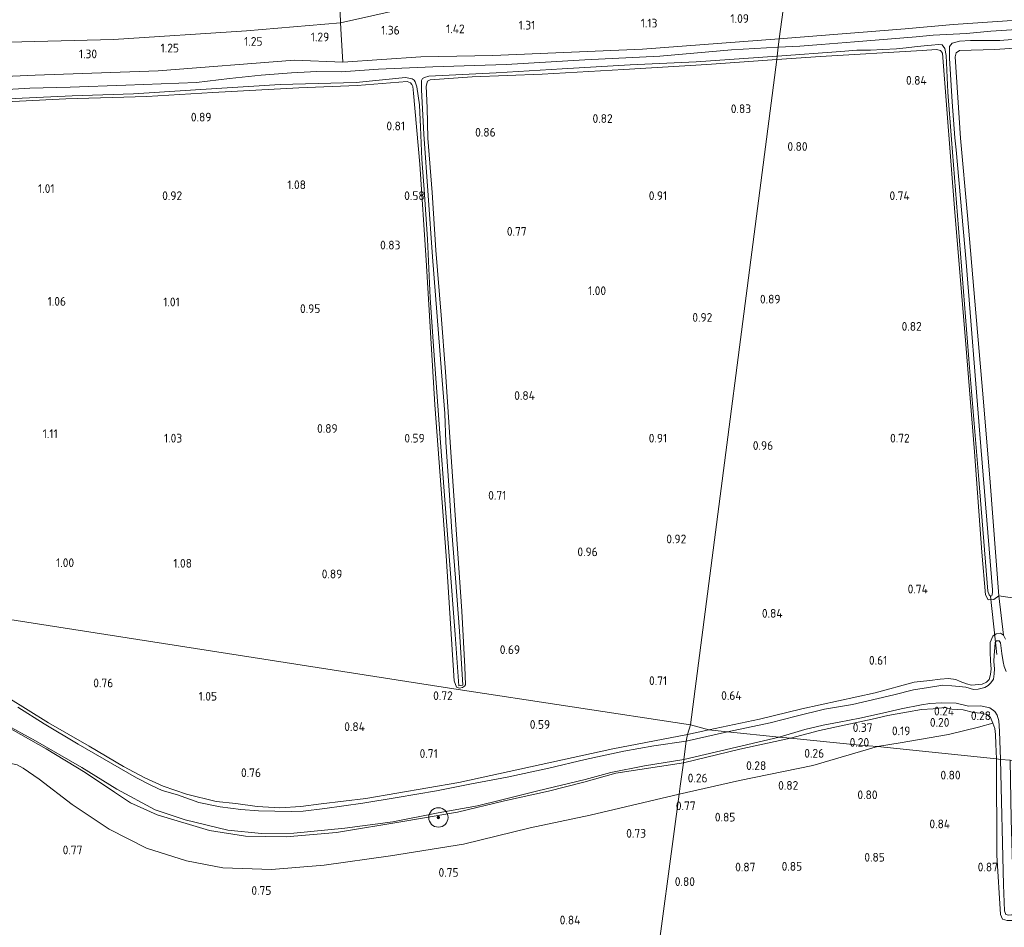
# Model space of a CAD drawing. Extents: x 130905 to 137824, y 412333 to 417928.
# Tile 8 of 256: x 131169 to 131372, y 413300 to 413487. Entities that reach past the tile are written whole.
import ezdxf
from ezdxf.enums import TextEntityAlignment as Align

# ---------------------------------------------------------------- set-up
doc = ezdxf.new("R2010")
doc.units = 0
for name, color, linetype, lineweight in [('B-ME-GR-BOOM-S', 90, 'Continuous', 25), ('B-ME-GR-BOUWLAND_AKKERBOUW-GV', 80, 'Continuous', 13), ('B-ME-GR-GRAS-GV', 60, 'Continuous', 13), ('B-ME-GW-TALUD_TEEN-G', 90, 'Continuous', 18), ('B-ME-IE-TERREINAFSCHEIDING_KUNSTMATIG_HEKWERK-G', 20, 'IE-TERREINAFSCHEIDING-KUNSTMATIG', 18), ('B-ME-KW-KUNSTWERK_DUIKER-G', 170, 'Continuous', 18), ('B-ME-OG-WATER_SLOOT-G', 120, 'Continuous', 18), ('B-ME-OG-WATER_SLOOT-GV', 120, 'Continuous', 18), ('X-XX-AL-HOOGTELABEL-S', 7, 'Continuous', 25)]:
    doc.layers.add(name, color=color, linetype=linetype, lineweight=lineweight)
doc.styles.add('NLCS-ISO-ANNOTATIVE-T18', font='NLCS-ISO.ttf', dxfattribs={"height": 1.8})
doc.linetypes.add('IE-TERREINAFSCHEIDING-KUNSTMATIG', pattern='A,4,[82,NLCS.SHX,S=0.75,R=90,X=0,Y=0],4,-2', length=10)

# ---------------------------------------------------------------- blocks, each defined once
blk = doc.blocks.new('SAL-HOOGTELABEL-SO')
at = {"color": 0, "linetype": 'ByBlock', "lineweight": -2, "style": 'NLCS-ISO-ANNOTATIVE-T18'}
blk.add_attdef('HOOGTE', text='', height=1.8, dxfattribs=at).set_placement((2.79, 0), align=Align.RIGHT)
blk = doc.blocks.new('SGR-BOOM_01-SO')
at = {"linetype": 'ByBlock', "lineweight": 18}
h = blk.add_hatch(color=0, dxfattribs=at)
h.dxf.hatch_style = 1
edge = h.paths.add_edge_path()
edge.add_arc((0, 0), 0.25, 0, 360)
at = {"color": 0, "linetype": 'ByBlock', "lineweight": 18}
for radius in [2, 0.25]:
    blk.add_circle((0, 0), radius, dxfattribs=at)

msp = doc.modelspace()

# ---------------------------------------------------------------- linework, layer by layer
at = {"layer": 'B-ME-GR-BOUWLAND_AKKERBOUW-GV'}
for points in [[(131375.377, 413367.776, 0.719), (131371.138, 413368.395, 0.544), (131369.378, 413391.821, 0.794), (131368.002, 413408.42, 0.824), (131366.181, 413429.119, 0.87), (131364.692, 413446.814, 0.872), (131363.274, 413462.784, 0.919), (131362.178, 413479.55, 1.011), (131362.347, 413480.387, 0.974), (131363.062, 413480.842, 1.024), (131370.36, 413481.031, 1.044), (131382.786, 413481.872, 1.169)], [(131376.729, 413292.573, 0.713), (131371.15, 413291.978, 0.474), (131367.975, 413291.68, 0.626), (131345.148, 413289.824, 0.616), (131315.398, 413287.94, 0.744), (131299.797, 413286.936, 0.702), (131305.286, 413327.507, 0.64), (131317.684, 413330.323, 0.669), (131332.791, 413333.432, 0.731), (131346.126, 413337.311, 0.669), (131370.673, 413334.785, 0.585), (131370.776, 413314.923, 0.512), (131371.517, 413302.659, 0.491), (131371.927, 413301.76, 0.491), (131372.852, 413301.43, 0.491)], [(131167.994, 413286.797, 0.672), (131167.272, 413303.601, 0.722), (131166.132, 413319.385, 0.684), (131165.891, 413327.18, 0.522), (131165.602, 413334.246, 0.272), (131168.749, 413333.551, 0.303), (131170.025, 413332.835, 0.403), (131173.291, 413330.606, 0.453), (131180.093, 413325.345, 0.603), (131187.731, 413320.285, 0.64), (131195.47, 413316.376, 0.503), (131203.702, 413313.746, 0.553), (131211.18, 413312.282, 0.615), (131221.177, 413311.991, 0.615), (131232.076, 413312.892, 0.653), (131245.776, 413314.79, 0.665), (131260.775, 413317.223, 0.753), (131274.536, 413320.534, 0.79), (131286.881, 413323.142, 0.803), (131305.286, 413327.507, 0.64), (131299.797, 413286.936, 0.702)]]:
    msp.add_polyline3d(points, dxfattribs=at)
msp.add_polyline3d([(131370.542, 413337.828, 0.558), (131370.673, 413334.785, 0.585), (131346.126, 413337.311, 0.669), (131350.797, 413338.072, 0.75), (131360.812, 413339.79, 0.587), (131366.946, 413341.322, 0.75), (131369.924, 413342.169, 0.462), (131370.326, 413341.035, 0.374), (131370.486, 413339.822, 0.35)], close=True, dxfattribs=at)
at = {"layer": 'B-ME-GR-GRAS-GV'}
for points in [[(131328.177, 413500.627, 2.076), (131326.957, 413491.212, 1.175), (131302.463, 413491.537, 1.197), (131274.519, 413491.038, 1.268), (131248.361, 413489.459, 1.466), (131235.447, 413486.572, 1.552), (131235.271, 413490.749, 1.917), (131235.053, 413493.782, 2.039), (131251.413, 413494.204, 2.107), (131256.472, 413494.623, 2.133), (131261.011, 413495.188, 2.173), (131266.626, 413495.764, 2.151), (131274.381, 413496.35, 2.111), (131280.167, 413496.72, 2.142), (131284.176, 413496.866, 2.164), (131291.701, 413497.196, 2.204), (131304.562, 413497.996, 2.142), (131311.416, 413498.489, 2.12), (131315.84, 413499.027, 2.124)], [(131252.024, 413479.503, 1.078), (131235.885, 413478.417, 1.14), (131235.551, 413484.124, 1.338), (131235.447, 413486.572, 1.552), (131248.361, 413489.459, 1.466), (131274.519, 413491.038, 1.268), (131302.463, 413491.537, 1.197), (131326.957, 413491.212, 1.175), (131325.902, 413483.275, 1.074), (131297.697, 413481.1, 1.127), (131266.841, 413479.825, 1.157)], [(131235.551, 413484.124, 1.338), (131235.885, 413478.417, 1.14), (131225.923, 413478.81, 1.203), (131197.843, 413476.612, 1.34), (131172.458, 413475.755, 1.34), (131150.699, 413474.819, 1.365), (131126.381, 413473.679, 1.328), (131104.364, 413472.987, 1.303), (131080.037, 413471.985, 1.278), (131056.019, 413471.419, 1.241), (131055.96, 413477.455, 1.266), (131055.944, 413479.159, 1.364), (131055.915, 413482.411, 1.552), (131069.574, 413481.435, 1.552), (131089.549, 413480.957, 1.552), (131113.265, 413480.989, 1.552), (131139.302, 413481.309, 1.552), (131164.225, 413482.483, 1.552), (131188.659, 413483.084, 1.552), (131216.036, 413484.918, 1.552), (131235.447, 413486.572, 1.552)], [(131368.429, 413368.573, 0.553), (131368.949, 413367.546, 0.482), (131370.163, 413367.652, 0.469), (131371.138, 413368.395, 0.544), (131372.134, 413360.301, 0.616), (131371.493, 413360.703, 0.591), (131370.646, 413360.528, 0.578), (131369.94, 413360.053, 0.478), (131369.363, 413358.767, 0.436), (131369.367, 413356.86, 0.396), (131369.444, 413354.956, 0.354), (131369.561, 413353.319, 0.362), (131369.462, 413352.143, 0.362), (131369.195, 413351.142, 0.366), (131368.651, 413350.607, 0.358), (131367.744, 413350.158, 0.342), (131365.524, 413349.962, 0.321), (131364.478, 413350.234, 0.325), (131363.177, 413350.737, 0.392), (131362.297, 413351.145, 0.394), (131360.805, 413351.326, 0.398), (131359.043, 413351.213, 0.419), (131356.93, 413350.955, 0.414), (131353.696, 413350.572, 0.419), (131345.634, 413348.417, 0.477), (131330.538, 413345.064, 0.49), (131321.798, 413342.997, 0.556), (131311.349, 413340.792, 0.561), (131307.589, 413341.799, 0.57), (131325.359, 413478.994, 0.735), (131334.368, 413479.63, 0.567), (131355.389, 413480.853, 0.627), (131358.29, 413481.04, 0.589), (131359.164, 413480.861, 0.614), (131359.539, 413480.305, 0.664), (131362.121, 413447.431, 0.526), (131364.216, 413421.911, 0.569), (131366.165, 413398.065, 0.541), (131367.664, 413377.388, 0.54)], [(131362.391, 413346.242, -0.258), (131364.928, 413345.618, -0.258), (131367.408, 413345.72, -0.258), (131369.31, 413345.311, -0.258), (131370.331, 413344.513, -0.258), (131370.793, 413343.781, -0.258), (131371.134, 413342.648, -0.258), (131371.294, 413340.516, -0.258), (131371.49, 413334.667, -0.258), (131370.673, 413334.785, 0.585), (131370.542, 413337.828, 0.558), (131370.486, 413339.822, 0.35), (131370.326, 413341.035, 0.374), (131369.924, 413342.169, 0.462), (131369.414, 413343.323, 0.488), (131368.683, 413343.913, 0.371), (131367.471, 413344.168, 0.539), (131365.946, 413344.364, 0.456), (131363.81, 413344.904, 0.233), (131361.488, 413345.059, 0.33), (131360.002, 413345.351, 0.234), (131357.604, 413345.12, 0.241), (131355.199, 413344.966, 0.123), (131352.101, 413344.393, 0.145), (131348.243, 413343.71, 0.182), (131345.067, 413342.986, 0.115), (131334.195, 413340.633, 0.15), (131328.205, 413339.022, 0.066), (131325.907, 413339.252, -0.258), (131331.17, 413340.802, -0.258), (131334.93, 413341.734, -0.258), (131338.253, 413342.338, -0.258), (131342.484, 413343.156, -0.258), (131346.578, 413344.093, -0.258), (131351.006, 413345.089, -0.258), (131355.235, 413345.913, -0.258), (131356.947, 413346.161, -0.258), (131359.348, 413346.355, -0.258)], [(131350.797, 413338.072, 0.75), (131346.126, 413337.311, 0.669), (131342.408, 413337.597, 0.203), (131328.205, 413339.022, 0.066), (131334.195, 413340.633, 0.15), (131345.067, 413342.986, 0.115), (131348.243, 413343.71, 0.182), (131352.101, 413344.393, 0.145), (131355.199, 413344.966, 0.123), (131357.604, 413345.12, 0.241), (131360.002, 413345.351, 0.234), (131361.488, 413345.059, 0.33), (131363.81, 413344.904, 0.233), (131365.946, 413344.364, 0.456), (131367.471, 413344.168, 0.539), (131368.683, 413343.913, 0.371), (131369.414, 413343.323, 0.488), (131369.924, 413342.169, 0.462), (131366.946, 413341.322, 0.75), (131360.812, 413339.79, 0.587)], [(131311.349, 413340.792, 0.561), (131306.945, 413339.822, 0.589), (131307.589, 413341.799, 0.57)], [(131315.198, 413340.346, -0.258), (131306.73, 413338.407, -0.26), (131306.945, 413339.822, 0.589), (131311.349, 413340.792, 0.561)], [(131317.684, 413330.323, 0.669), (131305.286, 413327.507, 0.64), (131305.485, 413329.163, 0.132), (131306.129, 413333.945, 0.134), (131317.767, 413336.782, 0.097), (131328.205, 413339.022, 0.066), (131342.408, 413337.597, 0.203), (131346.126, 413337.311, 0.669), (131332.791, 413333.432, 0.731)], [(131317.767, 413336.782, 0.097), (131306.129, 413333.945, 0.134), (131306.223, 413334.642, -0.26), (131325.907, 413339.252, -0.258), (131328.205, 413339.022, 0.066)], [(131372.62, 413302.684, -0.26), (131373.132, 413302.54, -0.26), (131373.872, 413302.594, -0.26), (131374.201, 413302.821, -0.26), (131374.286, 413303.401, -0.26), (131373.732, 413322.366, -0.26), (131373.48, 413334.505, -0.258), (131374.54, 413334.399, 0.556), (131374.838, 413308.304, 0.539), (131374.98, 413302.736, 0.603), (131374.56, 413301.695, 0.491), (131373.876, 413301.455, 0.491), (131372.852, 413301.43, 0.491), (131371.927, 413301.76, 0.491), (131371.517, 413302.659, 0.491), (131370.776, 413314.923, 0.512), (131370.673, 413334.785, 0.585), (131371.49, 413334.667, -0.258), (131372.102, 413308.799, -0.26), (131372.323, 413303.453, -0.26)]]:
    msp.add_polyline3d(points, close=True, dxfattribs=at)
for points in [[(131374.955, 413487.086, 1.238), (131361.733, 413486.185, 1.314), (131351.852, 413485.331, 1.107), (131325.902, 413483.275, 1.074), (131326.957, 413491.212, 1.175), (131355.338, 413494.816, 1.363), (131384.27, 413497.609, 1.513)], [(131166.977, 413489.71, 2.12), (131171.48, 413489.75, 2.115), (131179.345, 413489.91, 2.049), (131183.208, 413489.728, 2.076), (131187.567, 413490.047, 2.032), (131193.943, 413490.555, 2.005), (131198.6, 413490.733, 1.974), (131207.852, 413491.237, 1.943), (131214.845, 413491.958, 1.952), (131220.992, 413492.44, 1.877), (131224.257, 413492.723, 1.939), (131227.86, 413492.86, 2.01), (131230.311, 413493.288, 2.062), (131233.907, 413493.701, 2.04), (131235.053, 413493.782, 2.039), (131235.271, 413490.749, 1.917), (131235.447, 413486.572, 1.552), (131216.036, 413484.918, 1.552), (131188.659, 413483.084, 1.552), (131164.225, 413482.483, 1.552)], [(131385.493, 413485.885, -0.237), (131369.519, 413484.828, -0.237), (131364.525, 413484.374, -0.237), (131357.612, 413483.992, -0.237), (131354.132, 413483.684, -0.237), (131341.393, 413482.649, -0.237), (131334.566, 413482.084, -0.237), (131330.149, 413481.713, -0.237), (131325.686, 413481.501, -0.237), (131325.902, 413483.275, 1.074), (131351.852, 413485.331, 1.107), (131361.733, 413486.185, 1.314), (131374.955, 413487.086, 1.238)], [(131382.786, 413481.872, 1.169), (131370.36, 413481.031, 1.044), (131363.062, 413480.842, 1.024), (131362.347, 413480.387, 0.974), (131362.178, 413479.55, 1.011), (131363.274, 413462.784, 0.919), (131364.692, 413446.814, 0.872), (131366.181, 413429.119, 0.87), (131368.002, 413408.42, 0.824), (131369.378, 413391.821, 0.794), (131371.138, 413368.395, 0.544), (131370.163, 413367.652, 0.469), (131368.949, 413367.546, 0.482), (131368.429, 413368.573, 0.553), (131367.664, 413377.388, 0.54), (131366.165, 413398.065, 0.541), (131364.216, 413421.911, 0.569), (131362.121, 413447.431, 0.526), (131359.539, 413480.305, 0.664), (131359.164, 413480.861, 0.614), (131358.29, 413481.04, 0.589), (131355.389, 413480.853, 0.627), (131334.368, 413479.63, 0.567), (131325.359, 413478.994, 0.735), (131325.458, 413479.653, -0.237), (131338.562, 413480.625, -0.237), (131341.872, 413480.879, -0.237), (131344.674, 413480.91, -0.237), (131347.276, 413481.039, -0.237), (131350.091, 413481.161, -0.237), (131352.082, 413481.36, -0.237), (131353.782, 413481.607, -0.237), (131355.78, 413481.826, -0.237), (131357.283, 413481.955, -0.237), (131358.753, 413482.071, -0.237), (131359.491, 413481.995, -0.237), (131360.001, 413481.271, -0.158), (131360.288, 413479.771, -0.158), (131360.634, 413472.238, -0.158), (131361.4, 413462.507, -0.158), (131363.258, 413438.976, -0.158), (131365.116, 413415.445, -0.158), (131367.022, 413392.398, -0.158), (131368.928, 413369.352, -0.158), (131369.167, 413368.608, -0.158), (131369.273, 413368.462, -0.158), (131369.461, 413368.359, -0.158), (131369.725, 413368.419, -0.158), (131369.792, 413368.652, -0.158), (131369.844, 413369.123, -0.158), (131369.889, 413369.636, -0.158), (131367.271, 413401.761, -0.158), (131364.413, 413437.206, -0.158), (131362.355, 413460.353, -0.158), (131362.112, 413462.82, -0.158), (131361.535, 413470.244, -0.158), (131360.959, 413479.276, -0.158), (131360.966, 413481.647, -0.158), (131361.562, 413482.342, -0.237), (131363.075, 413482.738, -0.237), (131365.324, 413482.919, -0.237), (131368.257, 413482.901, -0.237), (131371.347, 413482.884, -0.237), (131383.315, 413483.842, -0.237)], [(131150.699, 413474.819, 1.365), (131172.458, 413475.755, 1.34), (131197.843, 413476.612, 1.34), (131225.923, 413478.81, 1.203), (131235.885, 413478.417, 1.14), (131252.024, 413479.503, 1.078), (131266.841, 413479.825, 1.157), (131297.697, 413481.1, 1.127), (131325.902, 413483.275, 1.074), (131325.686, 413481.501, -0.237), (131316.077, 413480.947, -0.237), (131301.25, 413479.689, -0.237), (131285.795, 413478.925, -0.237), (131269.617, 413477.959, -0.237), (131254.494, 413477.471, -0.237), (131243.253, 413476.996, -0.237), (131235.556, 413476.448, -0.237), (131230.553, 413476.536, -0.237), (131225.325, 413476.263, -0.237), (131219.1, 413475.774, -0.237), (131212.528, 413475.064, -0.237), (131205.749, 413474.256, -0.237), (131191.177, 413473.711, -0.237), (131179.732, 413473.291, -0.237), (131171.37, 413473.088, -0.237), (131158.504, 413472.334, -0.237)], [(131165.39, 413470.805, -0.237), (131180.113, 413471.506, -0.237), (131192.766, 413471.876, -0.237), (131206.662, 413472.778, -0.237), (131222.99, 413473.843, -0.237), (131238.644, 413474.256, -0.237), (131248.836, 413475.239, -0.237), (131250.199, 413474.981, -0.237), (131250.593, 413474.745, -0.237), (131250.858, 413474.362, -0.237), (131251.166, 413473.352, -0.237), (131251.711, 413469.635, -0.237), (131251.906, 413465.047, -0.237), (131252.186, 413458.396, -0.237), (131252.669, 413452.184, -0.237), (131253.378, 413441.918, -0.237), (131253.955, 413429.842, -0.237), (131254.59, 413419.839, -0.237), (131256.056, 413399.979, -0.237), (131256.836, 413389.96, -0.237), (131257.889, 413375.684, -0.237), (131259.093, 413360.455, -0.237), (131259.84, 413349.869, -0.237), (131260.652, 413349.999, -0.237), (131260, 413361.102, -0.237), (131259.157, 413372.009, -0.237), (131258.4, 413381.603, -0.237), (131257.939, 413389.139, -0.237), (131257.132, 413400.091, -0.237), (131256.932, 413406.001, -0.237), (131256.243, 413414.556, -0.237), (131254.418, 413438.278, -0.237), (131252.639, 413463.572, -0.237), (131252.158, 413472.73, -0.237), (131252.166, 413474.625, -0.237), (131252.37, 413475.088, -0.237), (131252.785, 413475.284, -0.237), (131253.635, 413475.573, -0.237), (131267.548, 413476.258, -0.237), (131281.157, 413477.052, -0.237), (131295.13, 413477.849, -0.237), (131308.736, 413478.529, -0.237), (131325.458, 413479.653, -0.237), (131325.359, 413478.994, 0.735), (131310.943, 413477.947, 0.71), (131293.829, 413476.934, 0.748), (131277.036, 413475.959, 0.735), (131262.565, 413475.378, 0.635), (131253.933, 413474.793, 0.535), (131253.541, 413474.608, 0.548), (131253.391, 413474.509, 0.573), (131253.129, 413473.511, 0.598), (131253.303, 413468.989, 0.61), (131253.416, 413462.727, 0.585), (131254.31, 413451.591, 0.585), (131255.085, 413439.693, 0.573), (131256.203, 413426.294, 0.56), (131257.062, 413414.577, 0.56), (131258.155, 413398.009, 0.56), (131259.255, 413382.07, 0.523), (131260.424, 413365.21, 0.548), (131261.059, 413353.725, 0.548), (131261.205, 413350.016, 0.498), (131261.017, 413349.758, 0.485), (131260.578, 413349.494, 0.473), (131259.983, 413349.381, 0.535), (131259.552, 413349.516, 0.535), (131259.383, 413349.577, 0.535), (131258.842, 413350.9, 0.598), (131257.244, 413376.646, 0.473), (131254.886, 413407.757, 0.523), (131253.071, 413437.601, 0.498), (131251.775, 413457.4, 0.548), (131250.491, 413472.046, 0.498), (131250.35, 413473.417, 0.523), (131250.165, 413473.809, 0.548), (131249.866, 413474.203, 0.548), (131249.198, 413474.423, 0.548), (131238.885, 413473.636, 0.623), (131226.822, 413473.15, 0.573), (131209.083, 413472.207, 0.56), (131195.52, 413471.378, 0.485), (131178.827, 413470.846, 0.41), (131160.987, 413469.997, 0.51)], [(131160.987, 413469.997, 0.51), (131178.827, 413470.846, 0.41), (131195.52, 413471.378, 0.485), (131209.083, 413472.207, 0.56), (131226.822, 413473.15, 0.573), (131238.885, 413473.636, 0.623), (131249.198, 413474.423, 0.548), (131249.866, 413474.203, 0.548), (131250.165, 413473.809, 0.548), (131250.35, 413473.417, 0.523), (131250.491, 413472.046, 0.498), (131251.775, 413457.4, 0.548), (131253.071, 413437.601, 0.498), (131254.886, 413407.757, 0.523), (131257.244, 413376.646, 0.473), (131258.842, 413350.9, 0.598), (131259.383, 413349.577, 0.535), (131259.552, 413349.516, 0.535), (131259.983, 413349.381, 0.535), (131260.578, 413349.494, 0.473), (131261.017, 413349.758, 0.485), (131261.205, 413350.016, 0.498), (131261.059, 413353.725, 0.548), (131260.424, 413365.21, 0.548), (131259.255, 413382.07, 0.523), (131258.155, 413398.009, 0.56), (131257.062, 413414.577, 0.56), (131256.203, 413426.294, 0.56), (131255.085, 413439.693, 0.573), (131254.31, 413451.591, 0.585), (131253.416, 413462.727, 0.585), (131253.303, 413468.989, 0.61), (131253.129, 413473.511, 0.598), (131253.391, 413474.509, 0.573), (131253.541, 413474.608, 0.548), (131253.933, 413474.793, 0.535), (131262.565, 413475.378, 0.635), (131277.036, 413475.959, 0.735), (131293.829, 413476.934, 0.748), (131310.943, 413477.947, 0.71), (131325.359, 413478.994, 0.735), (131307.589, 413341.799, 0.57), (131258.811, 413349.205, 0.619), (131045.695, 413382.518, 0.548)], [(131045.695, 413382.518, 0.548), (131258.811, 413349.205, 0.619), (131307.589, 413341.799, 0.57), (131306.945, 413339.822, 0.589), (131291.607, 413336.86, 0.55), (131259.818, 413329.876, 0.602), (131240.627, 413326.591, 0.57), (131231.471, 413325.487, 0.54), (131227.237, 413324.982, 0.498), (131222.903, 413324.651, 0.454), (131218.238, 413324.961, 0.438), (131213.857, 413325.547, 0.452), (131209.768, 413326.009, 0.464), (131203.677, 413327.468, 0.468), (131198.845, 413329.128, 0.508), (131195.121, 413330.884, 0.484), (131190.729, 413333.2, 0.476), (131183.61, 413337.428, 0.468), (131175.236, 413342.181, 0.498), (131166.866, 413347.425, 0.628)], [(131372.542, 413359.467, 0.533), (131372.134, 413360.301, 0.616), (131371.138, 413368.395, 0.544), (131375.377, 413367.776, 0.719)], [(131372.648, 413352.799, -0.258), (131372.238, 413353.808, -0.258), (131372.028, 413354.796, -0.258), (131371.756, 413356.53, -0.258), (131371.522, 413358.694, -0.258), (131371.22, 413359.11, -0.258), (131370.695, 413359.088, -0.258), (131370.385, 413358.782, -0.258), (131370.313, 413357.771, -0.258), (131370.217, 413356.143, -0.258), (131370.159, 413354.862, -0.258), (131370.246, 413353.343, -0.258), (131370.233, 413352.28, -0.258), (131370.047, 413351.179, -0.258), (131369.497, 413350.48, -0.258), (131368.974, 413349.897, -0.258), (131368.288, 413349.461, -0.258), (131366.881, 413349.154, -0.258), (131365.942, 413349.097, -0.258), (131364.326, 413349.552, -0.258), (131362.953, 413349.687, -0.258), (131361.465, 413349.869, -0.258), (131359.596, 413349.974, -0.258), (131356.677, 413349.52, -0.258), (131353.595, 413349.013, -0.258), (131349.495, 413347.949, -0.258), (131340.993, 413346.012, -0.258), (131335.25, 413345.025, -0.258), (131329.398, 413343.615, -0.258), (131324.032, 413342.217, -0.258), (131315.198, 413340.346, -0.258), (131311.349, 413340.792, 0.561), (131321.798, 413342.997, 0.556), (131330.538, 413345.064, 0.49), (131345.634, 413348.417, 0.477), (131353.696, 413350.572, 0.419), (131356.93, 413350.955, 0.414), (131359.043, 413351.213, 0.419), (131360.805, 413351.326, 0.398), (131362.297, 413351.145, 0.394), (131363.177, 413350.737, 0.392), (131364.478, 413350.234, 0.325), (131365.524, 413349.962, 0.321), (131367.744, 413350.158, 0.342), (131368.651, 413350.607, 0.358), (131369.195, 413351.142, 0.366), (131369.462, 413352.143, 0.362), (131369.561, 413353.319, 0.362), (131369.444, 413354.956, 0.354), (131369.367, 413356.86, 0.396), (131369.363, 413358.767, 0.436), (131369.94, 413360.053, 0.478), (131370.646, 413360.528, 0.578), (131371.493, 413360.703, 0.591), (131372.134, 413360.301, 0.616), (131372.542, 413359.467, 0.533)], [(131166.866, 413347.425, 0.628), (131175.236, 413342.181, 0.498), (131183.61, 413337.428, 0.468), (131190.729, 413333.2, 0.476), (131195.121, 413330.884, 0.484), (131198.845, 413329.128, 0.508), (131203.677, 413327.468, 0.468), (131209.768, 413326.009, 0.464), (131213.857, 413325.547, 0.452), (131218.238, 413324.961, 0.438), (131222.903, 413324.651, 0.454), (131227.237, 413324.982, 0.498), (131231.471, 413325.487, 0.54), (131240.627, 413326.591, 0.57), (131259.818, 413329.876, 0.602), (131291.607, 413336.86, 0.55), (131306.945, 413339.822, 0.589), (131306.73, 413338.407, -0.26), (131300.009, 413337.462, -0.26), (131293.864, 413336.369, -0.26), (131285.859, 413334.672, -0.26), (131278.377, 413332.885, -0.26), (131269.765, 413331.039, -0.26), (131262.096, 413329.531, -0.26), (131255.232, 413328.177, -0.26), (131247.109, 413326.847, -0.26), (131240.037, 413325.623, -0.26), (131232.181, 413324.561, -0.26), (131227.745, 413324.029, -0.26), (131225.236, 413323.925, -0.26), (131218.498, 413324.075, -0.26), (131214.909, 413324.314, -0.26), (131210.654, 413324.884, -0.26), (131206.224, 413325.801, -0.26), (131201.839, 413327.355, -0.26), (131198.644, 413328.278, -0.26), (131196.471, 413329.296, -0.26), (131193.366, 413330.87, -0.26), (131181.361, 413337.801, -0.26), (131174.374, 413341.977, -0.26), (131168.893, 413345.424, -0.154)], [(131166, 413342.068, -0.154), (131172.536, 413338.506, -0.26), (131182.116, 413332.988, -0.26), (131189.31, 413328.564, -0.26), (131197.191, 413324.299, -0.26), (131203.4, 413322.21, -0.26), (131212.22, 413320.053, -0.26), (131219.128, 413319.4, -0.26), (131225.821, 413319.434, -0.26), (131236.298, 413320.502, -0.26), (131246.191, 413321.782, -0.26), (131255.583, 413323.634, -0.26), (131263.669, 413325.12, -0.26), (131268.435, 413326.262, -0.26), (131276.136, 413328.181, -0.26), (131285.867, 413330.54, -0.26), (131291.148, 413331.989, -0.26), (131298.089, 413333.351, -0.26), (131306.223, 413334.642, -0.26), (131306.129, 413333.945, 0.134), (131292.21, 413331.838, 0.259), (131285.586, 413329.971, 0.284), (131278.308, 413328.111, 0.209), (131269.213, 413326.093, 0.122), (131259.577, 413323.787, 0.084), (131248.683, 413321.928, 0.197), (131234.611, 413319.626, 0.134), (131224.259, 413318.703, 0.197), (131215.867, 413318.827, 0.172), (131208.395, 413319.983, 0.159), (131197.631, 413323.242, 0.159), (131192.111, 413325.696, 0.122), (131188.81, 413327.88, 0.172), (131182.762, 413331.974, 0.134), (131174.733, 413336.847, 0.047), (131166.381, 413341.567, 0.097)], [(131166.381, 413341.567, 0.097), (131174.733, 413336.847, 0.047), (131182.762, 413331.974, 0.134), (131188.81, 413327.88, 0.172), (131192.111, 413325.696, 0.122), (131197.631, 413323.242, 0.159), (131208.395, 413319.983, 0.159), (131215.867, 413318.827, 0.172), (131224.259, 413318.703, 0.197), (131234.611, 413319.626, 0.134), (131248.683, 413321.928, 0.197), (131259.577, 413323.787, 0.084), (131269.213, 413326.093, 0.122), (131278.308, 413328.111, 0.209), (131285.586, 413329.971, 0.284), (131292.21, 413331.838, 0.259), (131306.129, 413333.945, 0.134), (131305.485, 413329.163, 0.132), (131305.286, 413327.507, 0.64), (131286.881, 413323.142, 0.803), (131274.536, 413320.534, 0.79), (131260.775, 413317.223, 0.753), (131245.776, 413314.79, 0.665), (131232.076, 413312.892, 0.653), (131221.177, 413311.991, 0.615), (131211.18, 413312.282, 0.615), (131203.702, 413313.746, 0.553), (131195.47, 413316.376, 0.503), (131187.731, 413320.285, 0.64), (131180.093, 413325.345, 0.603), (131173.291, 413330.606, 0.453), (131170.025, 413332.835, 0.403), (131168.749, 413333.551, 0.303)]]:
    msp.add_polyline3d(points, dxfattribs=at)
at = {"layer": 'B-ME-GW-TALUD_TEEN-G'}
for points in [[(131326.957, 413491.212, 1.175), (131302.463, 413491.537, 1.197), (131274.519, 413491.038, 1.268), (131248.361, 413489.459, 1.466), (131235.447, 413486.572, 1.552)], [(131235.447, 413486.572, 1.552), (131216.036, 413484.918, 1.552), (131188.659, 413483.084, 1.552), (131164.225, 413482.483, 1.552), (131139.302, 413481.309, 1.552), (131113.265, 413480.989, 1.552), (131089.549, 413480.957, 1.552), (131069.574, 413481.435, 1.552), (131055.915, 413482.411, 1.552), (131052.703, 413482.167, 1.376), (131045.616, 413480.795, 1.376), (131026.184, 413479.838, 1.376), (131003.643, 413479.178, 1.376), (130978.855, 413478.55, 1.376), (130957.281, 413477.758, 1.376)]]:
    msp.add_polyline3d(points, dxfattribs=at)
at = {"layer": 'B-ME-IE-TERREINAFSCHEIDING_KUNSTMATIG_HEKWERK-G'}
msp.add_polyline3d([(131234.934, 413495.443, 2.107), (131235.053, 413493.782, 2.039), (131235.271, 413490.749, 1.917), (131235.447, 413486.572, 1.552), (131235.551, 413484.124, 1.338), (131235.885, 413478.417, 1.14)], dxfattribs=at)
at = {"layer": 'B-ME-KW-KUNSTWERK_DUIKER-G'}
msp.add_polyline3d([(131369.461, 413368.359, -0.158), (131370.748, 413356.313, -0.258)], dxfattribs=at)
at = {"layer": 'B-ME-OG-WATER_SLOOT-G'}
for points in [[(131374.955, 413487.086, 1.238), (131361.733, 413486.185, 1.314), (131351.852, 413485.331, 1.107), (131325.902, 413483.275, 1.074)], [(131325.902, 413483.275, 1.074), (131297.697, 413481.1, 1.127), (131266.841, 413479.825, 1.157), (131252.024, 413479.503, 1.078), (131235.885, 413478.417, 1.14)], [(131359.539, 413480.305, 0.664), (131362.121, 413447.431, 0.526), (131364.216, 413421.911, 0.569), (131366.165, 413398.065, 0.541), (131367.664, 413377.388, 0.54), (131368.429, 413368.573, 0.553), (131368.949, 413367.546, 0.482), (131370.163, 413367.652, 0.469), (131371.138, 413368.395, 0.544), (131369.378, 413391.821, 0.794), (131368.002, 413408.42, 0.824), (131366.181, 413429.119, 0.87), (131364.692, 413446.814, 0.872), (131363.274, 413462.784, 0.919), (131362.178, 413479.55, 1.011), (131362.347, 413480.387, 0.974), (131363.062, 413480.842, 1.024), (131370.36, 413481.031, 1.044), (131382.786, 413481.872, 1.169)], [(131359.539, 413480.305, 0.664), (131359.164, 413480.861, 0.614), (131358.29, 413481.04, 0.589), (131355.389, 413480.853, 0.627), (131334.368, 413479.63, 0.567), (131325.359, 413478.994, 0.735)], [(131235.885, 413478.417, 1.14), (131225.923, 413478.81, 1.203), (131197.843, 413476.612, 1.34), (131172.458, 413475.755, 1.34), (131150.699, 413474.819, 1.365), (131126.381, 413473.679, 1.328), (131104.364, 413472.987, 1.303), (131080.037, 413471.985, 1.278), (131056.019, 413471.419, 1.241)], [(131160.987, 413469.997, 0.51), (131178.827, 413470.846, 0.41), (131195.52, 413471.378, 0.485), (131209.083, 413472.207, 0.56), (131226.822, 413473.15, 0.573), (131238.885, 413473.636, 0.623), (131249.198, 413474.423, 0.548), (131249.866, 413474.203, 0.548), (131250.165, 413473.809, 0.548), (131250.35, 413473.417, 0.523), (131250.491, 413472.046, 0.498), (131251.775, 413457.4, 0.548), (131253.071, 413437.601, 0.498), (131254.886, 413407.757, 0.523), (131257.244, 413376.646, 0.473), (131258.842, 413350.9, 0.598), (131259.383, 413349.577, 0.535), (131259.552, 413349.516, 0.535), (131259.983, 413349.381, 0.535), (131260.578, 413349.494, 0.473), (131261.017, 413349.758, 0.485), (131261.205, 413350.016, 0.498), (131261.059, 413353.725, 0.548), (131260.424, 413365.21, 0.548), (131259.255, 413382.07, 0.523), (131258.155, 413398.009, 0.56), (131257.062, 413414.577, 0.56), (131256.203, 413426.294, 0.56), (131255.085, 413439.693, 0.573), (131254.31, 413451.591, 0.585), (131253.416, 413462.727, 0.585), (131253.303, 413468.989, 0.61), (131253.129, 413473.511, 0.598), (131253.391, 413474.509, 0.573), (131253.541, 413474.608, 0.548), (131253.933, 413474.793, 0.535), (131262.565, 413475.378, 0.635), (131277.036, 413475.959, 0.735), (131293.829, 413476.934, 0.748), (131310.943, 413477.947, 0.71), (131325.359, 413478.994, 0.735)], [(131311.349, 413340.792, 0.561), (131321.798, 413342.997, 0.556), (131330.538, 413345.064, 0.49), (131345.634, 413348.417, 0.477), (131353.696, 413350.572, 0.419), (131356.93, 413350.955, 0.414), (131359.043, 413351.213, 0.419), (131360.805, 413351.326, 0.398), (131362.297, 413351.145, 0.394), (131363.177, 413350.737, 0.392), (131364.478, 413350.234, 0.325), (131365.524, 413349.962, 0.321), (131367.744, 413350.158, 0.342), (131368.651, 413350.607, 0.358), (131369.195, 413351.142, 0.366), (131369.462, 413352.143, 0.362), (131369.561, 413353.319, 0.362), (131369.444, 413354.956, 0.354), (131369.367, 413356.86, 0.396), (131369.363, 413358.767, 0.436), (131369.94, 413360.053, 0.478)], [(131369.94, 413360.053, 0.478), (131370.646, 413360.528, 0.578), (131371.493, 413360.703, 0.591), (131372.134, 413360.301, 0.616), (131372.542, 413359.467, 0.533)], [(131306.945, 413339.822, 0.589), (131291.607, 413336.86, 0.55), (131259.818, 413329.876, 0.602), (131240.627, 413326.591, 0.57), (131231.471, 413325.487, 0.54), (131227.237, 413324.982, 0.498), (131222.903, 413324.651, 0.454), (131218.238, 413324.961, 0.438), (131213.857, 413325.547, 0.452), (131209.768, 413326.009, 0.464), (131203.677, 413327.468, 0.468), (131198.845, 413329.128, 0.508), (131195.121, 413330.884, 0.484), (131190.729, 413333.2, 0.476), (131183.61, 413337.428, 0.468), (131175.236, 413342.181, 0.498), (131166.866, 413347.425, 0.628)], [(131370.673, 413334.785, 0.585), (131370.542, 413337.828, 0.558), (131370.486, 413339.822, 0.35), (131370.326, 413341.035, 0.374), (131369.924, 413342.169, 0.462), (131369.414, 413343.323, 0.488), (131368.683, 413343.913, 0.371), (131367.471, 413344.168, 0.539), (131365.946, 413344.364, 0.456), (131363.81, 413344.904, 0.233), (131361.488, 413345.059, 0.33), (131360.002, 413345.351, 0.234), (131357.604, 413345.12, 0.241), (131355.199, 413344.966, 0.123), (131352.101, 413344.393, 0.145), (131348.243, 413343.71, 0.182), (131345.067, 413342.986, 0.115), (131334.195, 413340.633, 0.15), (131328.205, 413339.022, 0.066)], [(131292.21, 413331.838, 0.259), (131285.586, 413329.971, 0.284), (131278.308, 413328.111, 0.209), (131269.213, 413326.093, 0.122), (131259.577, 413323.787, 0.084), (131248.683, 413321.928, 0.197), (131234.611, 413319.626, 0.134), (131224.259, 413318.703, 0.197), (131215.867, 413318.827, 0.172), (131208.395, 413319.983, 0.159), (131197.631, 413323.242, 0.159), (131192.111, 413325.696, 0.122), (131188.81, 413327.88, 0.172), (131182.762, 413331.974, 0.134), (131174.733, 413336.847, 0.047), (131166.381, 413341.567, 0.097)], [(131311.349, 413340.792, 0.561), (131306.945, 413339.822, 0.589)], [(131328.205, 413339.022, 0.066), (131317.767, 413336.782, 0.097), (131306.129, 413333.945, 0.134)], [(131306.129, 413333.945, 0.134), (131292.21, 413331.838, 0.259)], [(131371.517, 413302.659, 0.491), (131370.776, 413314.923, 0.512), (131370.673, 413334.785, 0.585)], [(131371.517, 413302.659, 0.491), (131371.927, 413301.76, 0.491), (131372.852, 413301.43, 0.491), (131373.876, 413301.455, 0.491), (131374.56, 413301.695, 0.491), (131374.98, 413302.736, 0.603)]]:
    msp.add_polyline3d(points, dxfattribs=at)
at = {"layer": 'B-ME-OG-WATER_SLOOT-GV'}
for points in [[(131383.315, 413483.842, -0.237), (131371.347, 413482.884, -0.237), (131368.257, 413482.901, -0.237), (131365.324, 413482.919, -0.237), (131363.075, 413482.738, -0.237), (131361.562, 413482.342, -0.237), (131360.966, 413481.647, -0.158), (131360.959, 413479.276, -0.158), (131361.535, 413470.244, -0.158), (131362.112, 413462.82, -0.158), (131362.355, 413460.353, -0.158), (131364.413, 413437.206, -0.158), (131367.271, 413401.761, -0.158), (131369.889, 413369.636, -0.158), (131369.844, 413369.123, -0.158), (131369.792, 413368.652, -0.158), (131369.725, 413368.419, -0.158), (131369.461, 413368.359, -0.158), (131369.273, 413368.462, -0.158), (131369.167, 413368.608, -0.158), (131368.928, 413369.352, -0.158), (131367.022, 413392.398, -0.158), (131365.116, 413415.445, -0.158), (131363.258, 413438.976, -0.158), (131361.4, 413462.507, -0.158), (131360.634, 413472.238, -0.158), (131360.288, 413479.771, -0.158), (131360.001, 413481.271, -0.158), (131359.491, 413481.995, -0.237), (131358.753, 413482.071, -0.237), (131357.283, 413481.955, -0.237), (131355.78, 413481.826, -0.237), (131353.782, 413481.607, -0.237), (131352.082, 413481.36, -0.237), (131350.091, 413481.161, -0.237), (131347.276, 413481.039, -0.237), (131344.674, 413480.91, -0.237), (131341.872, 413480.879, -0.237), (131338.562, 413480.625, -0.237), (131325.458, 413479.653, -0.237), (131325.686, 413481.501, -0.237), (131330.149, 413481.713, -0.237), (131334.566, 413482.084, -0.237), (131341.393, 413482.649, -0.237), (131354.132, 413483.684, -0.237), (131357.612, 413483.992, -0.237), (131364.525, 413484.374, -0.237), (131369.519, 413484.828, -0.237), (131385.493, 413485.885, -0.237)], [(131158.504, 413472.334, -0.237), (131171.37, 413473.088, -0.237), (131179.732, 413473.291, -0.237), (131191.177, 413473.711, -0.237), (131205.749, 413474.256, -0.237), (131212.528, 413475.064, -0.237), (131219.1, 413475.774, -0.237), (131225.325, 413476.263, -0.237), (131230.553, 413476.536, -0.237), (131235.556, 413476.448, -0.237), (131243.253, 413476.996, -0.237), (131254.494, 413477.471, -0.237), (131269.617, 413477.959, -0.237), (131285.795, 413478.925, -0.237), (131301.25, 413479.689, -0.237), (131316.077, 413480.947, -0.237), (131325.686, 413481.501, -0.237), (131325.458, 413479.653, -0.237), (131308.736, 413478.529, -0.237), (131295.13, 413477.849, -0.237), (131281.157, 413477.052, -0.237), (131267.548, 413476.258, -0.237), (131253.635, 413475.573, -0.237), (131252.785, 413475.284, -0.237), (131252.37, 413475.088, -0.237), (131252.166, 413474.625, -0.237), (131252.158, 413472.73, -0.237), (131252.639, 413463.572, -0.237), (131254.418, 413438.278, -0.237), (131256.243, 413414.556, -0.237), (131256.932, 413406.001, -0.237), (131257.132, 413400.091, -0.237), (131257.939, 413389.139, -0.237), (131258.4, 413381.603, -0.237), (131259.157, 413372.009, -0.237), (131260, 413361.102, -0.237), (131260.652, 413349.999, -0.237), (131259.84, 413349.869, -0.237), (131259.093, 413360.455, -0.237), (131257.889, 413375.684, -0.237), (131256.836, 413389.96, -0.237), (131256.056, 413399.979, -0.237), (131254.59, 413419.839, -0.237), (131253.955, 413429.842, -0.237), (131253.378, 413441.918, -0.237), (131252.669, 413452.184, -0.237), (131252.186, 413458.396, -0.237), (131251.906, 413465.047, -0.237), (131251.711, 413469.635, -0.237), (131251.166, 413473.352, -0.237), (131250.858, 413474.362, -0.237), (131250.593, 413474.745, -0.237), (131250.199, 413474.981, -0.237), (131248.836, 413475.239, -0.237), (131238.644, 413474.256, -0.237), (131222.99, 413473.843, -0.237), (131206.662, 413472.778, -0.237), (131192.766, 413471.876, -0.237), (131180.113, 413471.506, -0.237), (131165.39, 413470.805, -0.237)], [(131373.48, 413334.505, -0.258), (131371.49, 413334.667, -0.258), (131371.294, 413340.516, -0.258), (131371.134, 413342.648, -0.258), (131370.793, 413343.781, -0.258), (131370.331, 413344.513, -0.258), (131369.31, 413345.311, -0.258), (131367.408, 413345.72, -0.258), (131364.928, 413345.618, -0.258), (131362.391, 413346.242, -0.258), (131359.348, 413346.355, -0.258), (131356.947, 413346.161, -0.258), (131355.235, 413345.913, -0.258), (131351.006, 413345.089, -0.258), (131346.578, 413344.093, -0.258), (131342.484, 413343.156, -0.258), (131338.253, 413342.338, -0.258), (131334.93, 413341.734, -0.258), (131331.17, 413340.802, -0.258), (131325.907, 413339.252, -0.258), (131315.198, 413340.346, -0.258), (131324.032, 413342.217, -0.258), (131329.398, 413343.615, -0.258), (131335.25, 413345.025, -0.258), (131340.993, 413346.012, -0.258), (131349.495, 413347.949, -0.258), (131353.595, 413349.013, -0.258), (131356.677, 413349.52, -0.258), (131359.596, 413349.974, -0.258), (131361.465, 413349.869, -0.258), (131362.953, 413349.687, -0.258), (131364.326, 413349.552, -0.258), (131365.942, 413349.097, -0.258), (131366.881, 413349.154, -0.258), (131368.288, 413349.461, -0.258), (131368.974, 413349.897, -0.258), (131369.497, 413350.48, -0.258), (131370.047, 413351.179, -0.258), (131370.233, 413352.28, -0.258), (131370.246, 413353.343, -0.258), (131370.159, 413354.862, -0.258), (131370.217, 413356.143, -0.258), (131370.313, 413357.771, -0.258), (131370.385, 413358.782, -0.258), (131370.695, 413359.088, -0.258), (131371.22, 413359.11, -0.258), (131371.522, 413358.694, -0.258), (131371.756, 413356.53, -0.258), (131372.028, 413354.796, -0.258), (131372.238, 413353.808, -0.258), (131372.648, 413352.799, -0.258)], [(131168.893, 413345.424, -0.154), (131174.374, 413341.977, -0.26), (131181.361, 413337.801, -0.26), (131193.366, 413330.87, -0.26), (131196.471, 413329.296, -0.26), (131198.644, 413328.278, -0.26), (131201.839, 413327.355, -0.26), (131206.224, 413325.801, -0.26), (131210.654, 413324.884, -0.26), (131214.909, 413324.314, -0.26), (131218.498, 413324.075, -0.26), (131225.236, 413323.925, -0.26), (131227.745, 413324.029, -0.26), (131232.181, 413324.561, -0.26), (131240.037, 413325.623, -0.26), (131247.109, 413326.847, -0.26), (131255.232, 413328.177, -0.26), (131262.096, 413329.531, -0.26), (131269.765, 413331.039, -0.26), (131278.377, 413332.885, -0.26), (131285.859, 413334.672, -0.26), (131293.864, 413336.369, -0.26), (131300.009, 413337.462, -0.26), (131306.73, 413338.407, -0.26), (131306.223, 413334.642, -0.26), (131298.089, 413333.351, -0.26), (131291.148, 413331.989, -0.26), (131285.867, 413330.54, -0.26), (131276.136, 413328.181, -0.26), (131268.435, 413326.262, -0.26), (131263.669, 413325.12, -0.26), (131255.583, 413323.634, -0.26), (131246.191, 413321.782, -0.26), (131236.298, 413320.502, -0.26), (131225.821, 413319.434, -0.26), (131219.128, 413319.4, -0.26), (131212.22, 413320.053, -0.26), (131203.4, 413322.21, -0.26), (131197.191, 413324.299, -0.26), (131189.31, 413328.564, -0.26), (131182.116, 413332.988, -0.26), (131172.536, 413338.506, -0.26), (131166, 413342.068, -0.154)]]:
    msp.add_polyline3d(points, dxfattribs=at)
for points in [[(131325.907, 413339.252, -0.258), (131306.223, 413334.642, -0.26), (131306.73, 413338.407, -0.26), (131315.198, 413340.346, -0.258)], [(131373.872, 413302.594, -0.26), (131373.132, 413302.54, -0.26), (131372.62, 413302.684, -0.26), (131372.323, 413303.453, -0.26), (131372.102, 413308.799, -0.26), (131371.49, 413334.667, -0.258), (131373.48, 413334.505, -0.258), (131373.732, 413322.366, -0.26), (131374.286, 413303.401, -0.26), (131374.201, 413302.821, -0.26)]]:
    msp.add_polyline3d(points, close=True, dxfattribs=at)

# ---------------------------------------------------------------- block references
at = {"layer": 'B-ME-GR-BOOM-S'}
msp.add_blockref('SGR-BOOM_01-SO', (131255.617, 413322.694, 0.178), dxfattribs=at)
at = {"layer": 'X-XX-AL-HOOGTELABEL-S'}
for p, values in [((131316.852, 413486.52, 1.094), {'HOOGTE': '1.09'}), ((131244.849, 413484.119, 1.357), {'HOOGTE': '1.36'}), ((131258.253, 413484.393, 1.42), {'HOOGTE': '1.42'}), ((131272.808, 413485.155, 1.307), {'HOOGTE': '1.31'}), ((131297.983, 413485.58, 1.132), {'HOOGTE': '1.13'}), ((131216.574, 413481.82, 1.251), {'HOOGTE': '1.25'}), ((131230.325, 413482.724, 1.288), {'HOOGTE': '1.29'}), ((131199.346, 413480.444, 1.251), {'HOOGTE': '1.25'}), ((131182.464, 413479.233, 1.301), {'HOOGTE': '1.30'}), ((131353.502, 413473.781, 0.844), {'HOOGTE': '0.84'}), ((131317.296, 413467.924, 0.832), {'HOOGTE': '0.83'}), ((131206.036, 413466.199, 0.888), {'HOOGTE': '0.89'}), ((131288.757, 413465.909, 0.82), {'HOOGTE': '0.82'}), ((131245.948, 413464.376, 0.813), {'HOOGTE': '0.81'}), ((131264.626, 413463.076, 0.862), {'HOOGTE': '0.86'}), ((131328.936, 413460.144, 0.803), {'HOOGTE': '0.80'}), ((131173.694, 413451.469, 1.012), {'HOOGTE': '1.01'}), ((131225.526, 413452.25, 1.075), {'HOOGTE': '1.08'}), ((131200.001, 413450.001, 0.924), {'HOOGTE': '0.92'}), ((131250.001, 413449.998, 0.584), {'HOOGTE': '0.58'}), ((131300.001, 413449.999, 0.906), {'HOOGTE': '0.91'}), ((131349.999, 413449.998, 0.739), {'HOOGTE': '0.74'}), ((131271.026, 413442.64, 0.77), {'HOOGTE': '0.77'}), ((131244.996, 413439.823, 0.825), {'HOOGTE': '0.83'}), ((131287.405, 413430.402, 1), {'HOOGTE': '1.00'}), ((131176.05, 413428.214, 1.062), {'HOOGTE': '1.06'}), ((131199.499, 413428.092, 1.012), {'HOOGTE': '1.01'}), ((131323.363, 413428.666, 0.886), {'HOOGTE': '0.89'}), ((131228.49, 413426.713, 0.95), {'HOOGTE': '0.95'}), ((131309.3, 413424.897, 0.92), {'HOOGTE': '0.92'}), ((131352.48, 413423.05, 0.823), {'HOOGTE': '0.82'}), ((131272.73, 413408.794, 0.844), {'HOOGTE': '0.84'}), ((131174.339, 413400.928, 1.112), {'HOOGTE': '1.11'}), ((131232.052, 413401.998, 0.888), {'HOOGTE': '0.89'}), ((131200.002, 413400.001, 1.034), {'HOOGTE': '1.03'}), ((131250.002, 413399.998, 0.593), {'HOOGTE': '0.59'}), ((131299.998, 413399.999, 0.911), {'HOOGTE': '0.91'}), ((131321.841, 413398.485, 0.961), {'HOOGTE': '0.96'}), ((131349.999, 413400.002, 0.722), {'HOOGTE': '0.72'}), ((131266.837, 413388.217, 0.707), {'HOOGTE': '0.71'}), ((131303.936, 413379.223, 0.92), {'HOOGTE': '0.92'}), ((131285.674, 413376.568, 0.962), {'HOOGTE': '0.96'}), ((131177.729, 413374.322, 1), {'HOOGTE': '1.00'}), ((131202.022, 413374.207, 1.075), {'HOOGTE': '1.08'}), ((131233.016, 413372.004, 0.888), {'HOOGTE': '0.89'}), ((131353.747, 413368.898, 0.736), {'HOOGTE': '0.74'}), ((131323.791, 413363.883, 0.836), {'HOOGTE': '0.84'}), ((131269.669, 413356.399, 0.694), {'HOOGTE': '0.69'}), ((131345.378, 413354.2, 0.606), {'HOOGTE': '0.61'}), ((131299.999, 413349.999, 0.712), {'HOOGTE': '0.71'}), ((131185.794, 413349.534, 0.763), {'HOOGTE': '0.76'}), ((131207.191, 413346.791, 1.05), {'HOOGTE': '1.05'}), ((131255.801, 413346.908, 0.718), {'HOOGTE': '0.72'}), ((131315.343, 413346.939, 0.644), {'HOOGTE': '0.64'}), ((131359.149, 413343.729, 0.241), {'HOOGTE': '0.24'}), ((131366.758, 413342.776, 0.275), {'HOOGTE': '0.28'}), ((131237.683, 413340.526, 0.838), {'HOOGTE': '0.84'}), ((131275.862, 413340.971, 0.594), {'HOOGTE': '0.59'}), ((131342.338, 413340.334, 0.367), {'HOOGTE': '0.37'}), ((131350.133, 413339.653, 0.187), {'HOOGTE': '0.19'}), ((131358.187, 413341.403, 0.2), {'HOOGTE': '0.20'}), ((131341.642, 413337.275, 0.2), {'HOOGTE': '0.20'}), ((131252.697, 413334.983, 0.707), {'HOOGTE': '0.71'}), ((131332.357, 413335.029, 0.262), {'HOOGTE': '0.26'}), ((131320.419, 413332.487, 0.275), {'HOOGTE': '0.28'}), ((131216.256, 413331.029, 0.763), {'HOOGTE': '0.76'}), ((131308.322, 413329.927, 0.262), {'HOOGTE': '0.26'}), ((131360.488, 413330.532, 0.796), {'HOOGTE': '0.80'}), ((131327.025, 413328.404, 0.822), {'HOOGTE': '0.82'}), ((131343.367, 413326.47, 0.796), {'HOOGTE': '0.80'}), ((131305.869, 413324.206, 0.771), {'HOOGTE': '0.77'}), ((131314.05, 413321.864, 0.85), {'HOOGTE': '0.85'}), ((131358.329, 413320.465, 0.837), {'HOOGTE': '0.84'}), ((131295.641, 413318.527, 0.725), {'HOOGTE': '0.73'}), ((131179.449, 413315.104, 0.765), {'HOOGTE': '0.77'}), ((131344.867, 413313.593, 0.847), {'HOOGTE': '0.85'}), ((131318.192, 413311.575, 0.87), {'HOOGTE': '0.87'}), ((131327.823, 413311.721, 0.847), {'HOOGTE': '0.85'}), ((131368.192, 413311.575, 0.87), {'HOOGTE': '0.87'}), ((131256.991, 413310.471, 0.75), {'HOOGTE': '0.75'}), ((131305.72, 413308.57, 0.796), {'HOOGTE': '0.80'}), ((131218.399, 413306.737, 0.75), {'HOOGTE': '0.75'}), ((131282.105, 413300.649, 0.84), {'HOOGTE': '0.84'})]:
    msp.add_blockref('SAL-HOOGTELABEL-SO', p, dxfattribs=at).add_auto_attribs(values)

doc.saveas('drawing.dxf')
